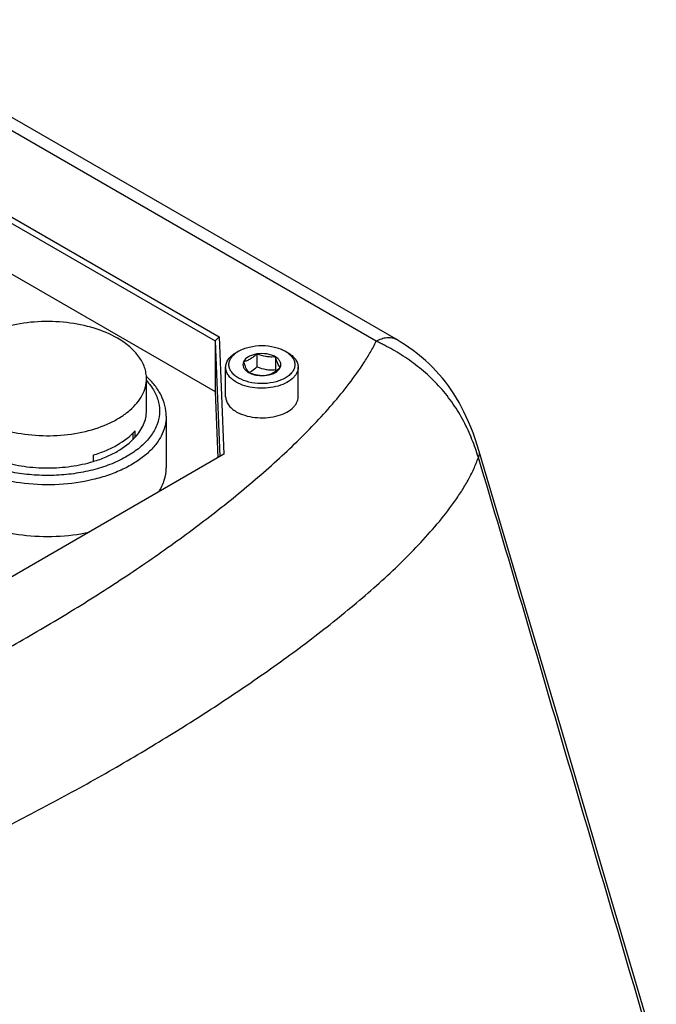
# Model space of a CAD drawing. Header units: millimetres. Extents: x 16 to 3344, y 34 to 2360.
# Tile 96 of 101: x 2932 to 2981, y 1974 to 2049. Entities that reach past the tile are written whole.
import ezdxf

# ---------------------------------------------------------------- set-up
doc = ezdxf.new("R2010")
doc.units = ezdxf.units.MM
doc.header["$LTSCALE"] = 185.02
doc.layers.add('DEFAULT_VBL21', color=7, linetype='CONTINUOUS')
doc.layers.add('TOP_ASM_PBL24', color=7, linetype='CONTINUOUS')

# ---------------------------------------------------------------- blocks, each defined once
blk = doc.blocks.new('TOP_ASM_PBL24', base_point=(2930.257, 1963.92))
at = {"layer": 'TOP_ASM_PBL24', "color": 7}
for p, q in [((2960.852, 2024.789), (2918.841, 2049.044)), ((2959.356, 2024.638), (2918.722, 2048.098)), ((2924.992, 2037.939), (2947.436, 2024.981)), ((2924.865, 2037.522), (2947.138, 2024.663)), ((2924.865, 2033.685), (2947.138, 2020.825)), ((2947.138, 2024.663), (2947.436, 2024.981)), ((2947.138, 2024.663), (2947.492, 2015.886)), ((2947.138, 2024.663), (2947.138, 2020.825)), ((2947.436, 2024.981), (2947.795, 2016.06)), ((2948.906, 2023.887), (2948.729, 2023.785)), ((2950.3, 2023.672), (2950.3, 2022.701)), ((2952.619, 2023.785), (2952.442, 2023.887)), ((2951.695, 2023.456), (2951.695, 2022.486)), ((2947.924, 2020.417), (2947.924, 2022.662)), ((2953.424, 2020.417), (2953.424, 2022.662)), ((2941.916, 2019.356), (2941.916, 2021.804)), ((2947.138, 2020.825), (2947.341, 2015.798)), ((2943.415, 2018.942), (2943.415, 2015.022)), ((2941.066, 2017.353), (2941.066, 2017.841)), ((2940.877, 2017.646), (2940.877, 2017.158)), ((2947.795, 2016.06), (2909.78, 1994.113)), ((2937.881, 2016.003), (2937.881, 2015.514))]:
    blk.add_line(p, q, dxfattribs=at)
for points in [[(2967.163, 2016.272), (2967.014, 2016.754), (2966.856, 2017.229), (2966.694, 2017.681), (2966.529, 2018.112), (2966.359, 2018.523), (2966.186, 2018.913), (2966.009, 2019.284), (2965.828, 2019.64), (2965.64, 2019.984), (2965.446, 2020.318), (2965.245, 2020.641), (2965.038, 2020.954), (2964.822, 2021.259), (2964.6, 2021.556), (2964.369, 2021.845), (2964.129, 2022.127), (2963.881, 2022.402), (2963.623, 2022.67), (2963.356, 2022.932), (2963.077, 2023.189), (2962.784, 2023.443), (2962.477, 2023.693), (2962.157, 2023.937), (2961.828, 2024.173), (2961.496, 2024.396), (2961.163, 2024.605), (2960.852, 2024.789)], [(2980.601, 1970.724), (2976.777, 1983.696), (2973.347, 1995.346), (2970.149, 2006.207), (2967.163, 2016.272)]]:
    blk.add_lwpolyline(points, dxfattribs=at)
for centre, radius, start, end in [((2948.81, 2024.013), 1.96, 296.74931, 300.01957), ((2959.308, 2024.966), 8.007, 198.04959, 198.87376)]:
    blk.add_arc(centre, radius, start, end, dxfattribs=at)
for points, knots in [([(2939.718, 2024.868), (2939.162, 2025.188), (2937.904, 2025.707), (2935.854, 2026.118), (2933.685, 2026.178), (2931.577, 2025.882), (2929.961, 2025.342), (2928.858, 2024.742), (2928.173, 2024.242), (2927.621, 2023.687), (2927.213, 2023.088), (2926.962, 2022.455), (2926.905, 2022.017), (2926.905, 2021.804)], [0, 0, 0, 0, 0.128646, 0.270202, 0.41732, 0.561629, 0.695264, 0.756271, 0.812763, 0.864714, 0.912535, 0.957152, 1, 1, 1, 1]), ([(2893.869, 1986.825), (2894.813, 1986.984), (2896.678, 1987.347), (2900.324, 1988.206), (2904.732, 1989.485), (2909.843, 1991.251), (2916.339, 1993.804), (2922.567, 1996.648), (2928.534, 1999.726), (2932.815, 2002.107), (2936.941, 2004.576), (2940.902, 2007.131), (2944.684, 2009.774), (2948.262, 2012.507), (2951.604, 2015.334), (2954.173, 2017.8), (2956.034, 2019.844), (2957.3, 2021.393), (2958.244, 2022.725), (2958.913, 2023.811), (2959.216, 2024.361), (2959.356, 2024.638)], [0, 0, 0, 0, 0.037184, 0.073814, 0.145524, 0.215461, 0.283874, 0.416702, 0.481307, 0.544755, 0.607042, 0.668124, 0.727916, 0.786291, 0.843066, 0.897937, 0.924523, 0.950449, 0.975627, 0.98792, 1, 1, 1, 1]), ([(2941.916, 2021.804), (2941.916, 2021.946), (2941.892, 2022.233), (2941.742, 2022.809), (2941.359, 2023.516), (2940.645, 2024.266), (2940.047, 2024.678), (2939.718, 2024.868)], [0, 0, 0, 0, 0.108162, 0.218363, 0.451365, 0.710419, 1, 1, 1, 1]), ([(2959.351, 2024.641), (2959.485, 2024.714), (2959.745, 2024.842), (2960.148, 2024.939), (2960.526, 2024.929), (2960.753, 2024.847), (2960.852, 2024.789)], [0, 0, 0, 0, 0.29012, 0.548952, 0.782102, 1, 1, 1, 1]), ([(2967.099, 2015.818), (2966.955, 2016.283), (2966.631, 2017.214), (2966.007, 2018.579), (2965.21, 2019.901), (2964.238, 2021.139), (2963.117, 2022.251), (2961.901, 2023.207), (2960.841, 2023.878), (2960.091, 2024.281), (2959.671, 2024.491), (2959.461, 2024.589), (2959.356, 2024.638)], [0, 0, 0, 0, 0.120394, 0.243762, 0.371068, 0.501512, 0.632535, 0.760799, 0.88365, 0.942652, 0.971532, 1, 1, 1, 1]), ([(2947.924, 2022.662), (2947.924, 2022.767), (2947.963, 2022.986), (2948.128, 2023.29), (2948.39, 2023.565), (2948.609, 2023.715), (2948.729, 2023.785)], [0, 0, 0, 0, 0.217772, 0.450951, 0.710201, 1, 1, 1, 1]), ([(2948.906, 2021.846), (2948.803, 2021.905), (2948.616, 2022.033), (2948.387, 2022.264), (2948.233, 2022.519), (2948.163, 2022.79), (2948.183, 2023.064), (2948.291, 2023.329), (2948.479, 2023.574), (2948.643, 2023.712), (2948.734, 2023.777)], [0, 0, 0, 0, 0.147325, 0.280127, 0.400128, 0.511606, 0.621063, 0.735604, 0.860873, 1, 1, 1, 1]), ([(2948.734, 2023.777), (2948.748, 2023.787), (2948.804, 2023.826), (2948.862, 2023.861), (2948.906, 2023.887)], [0, 0, 0, 0, 0.244979, 1, 1, 1, 1]), ([(2948.906, 2023.887), (2949.157, 2024.032), (2949.741, 2024.244), (2950.674, 2024.345), (2951.607, 2024.244), (2952.191, 2024.032), (2952.442, 2023.887)], [0, 0, 0, 0, 0.237217, 0.499998, 0.762781, 1, 1, 1, 1]), ([(2952.614, 2023.777), (2952.708, 2023.71), (2952.877, 2023.567), (2953.068, 2023.312), (2953.173, 2023.036), (2953.182, 2022.751), (2953.095, 2022.472), (2952.92, 2022.213), (2952.666, 2021.98), (2952.217, 2021.703), (2951.521, 2021.474), (2950.611, 2021.391), (2949.71, 2021.499), (2949.149, 2021.706), (2948.906, 2021.846)], [0, 0, 0, 0, 0.057161, 0.10845, 0.155307, 0.200301, 0.246579, 0.296881, 0.352873, 0.415082, 0.555657, 0.709381, 0.862109, 1, 1, 1, 1]), ([(2950.3, 2023.672), (2950.183, 2023.653), (2949.958, 2023.601), (2949.588, 2023.443), (2949.354, 2023.242), (2949.28, 2023.082)], [0, 0, 0, 0, 0.295032, 0.564531, 1, 1, 1, 1]), ([(2950.3, 2023.672), (2950.219, 2023.597), (2950.057, 2023.459), (2949.801, 2023.283), (2949.542, 2023.158), (2949.366, 2023.103), (2949.28, 2023.082)], [0, 0, 0, 0, 0.276817, 0.53769, 0.777992, 1, 1, 1, 1]), ([(2951.695, 2023.456), (2951.6, 2023.51), (2951.389, 2023.601), (2950.923, 2023.71), (2950.547, 2023.71), (2950.3, 2023.672)], [0, 0, 0, 0, 0.228315, 0.478261, 1, 1, 1, 1]), ([(2951.695, 2023.456), (2951.58, 2023.446), (2951.347, 2023.435), (2950.873, 2023.474), (2950.525, 2023.582), (2950.3, 2023.672)], [0, 0, 0, 0, 0.242378, 0.490754, 1, 1, 1, 1]), ([(2952.442, 2023.887), (2952.457, 2023.879), (2952.515, 2023.844), (2952.572, 2023.807), (2952.614, 2023.777)], [0, 0, 0, 0, 0.255046, 1, 1, 1, 1]), ([(2952.619, 2023.785), (2952.739, 2023.715), (2952.958, 2023.565), (2953.22, 2023.29), (2953.385, 2022.986), (2953.424, 2022.767), (2953.424, 2022.662)], [0, 0, 0, 0, 0.289801, 0.549051, 0.782229, 1, 1, 1, 1]), ([(2949.28, 2023.082), (2949.249, 2023.015), (2949.213, 2022.866), (2949.269, 2022.636), (2949.424, 2022.431), (2949.571, 2022.325), (2949.653, 2022.277)], [0, 0, 0, 0, 0.226459, 0.452919, 0.706139, 1, 1, 1, 1]), ([(2949.28, 2023.082), (2949.309, 2022.993), (2949.366, 2022.826), (2949.477, 2022.551), (2949.578, 2022.372), (2949.653, 2022.277)], [0, 0, 0, 0, 0.315642, 0.592564, 1, 1, 1, 1]), ([(2952.068, 2022.651), (2952.099, 2022.718), (2952.136, 2022.867), (2952.079, 2023.098), (2951.924, 2023.302), (2951.778, 2023.408), (2951.695, 2023.456)], [0, 0, 0, 0, 0.226459, 0.452919, 0.706139, 1, 1, 1, 1]), ([(2952.068, 2022.651), (2951.992, 2022.745), (2951.892, 2022.925), (2951.781, 2023.2), (2951.724, 2023.367), (2951.695, 2023.456)], [0, 0, 0, 0, 0.407436, 0.684358, 1, 1, 1, 1]), ([(2948.73, 2021.54), (2948.609, 2021.609), (2948.39, 2021.76), (2948.128, 2022.035), (2947.963, 2022.339), (2947.924, 2022.558), (2947.924, 2022.662)], [0, 0, 0, 0, 0.289801, 0.549051, 0.782229, 1, 1, 1, 1]), ([(2953.424, 2022.662), (2953.424, 2022.584), (2953.403, 2022.424), (2953.311, 2022.192), (2953.162, 2021.972), (2952.881, 2021.69), (2952.402, 2021.399), (2951.713, 2021.168), (2950.94, 2021.06), (2950.145, 2021.082), (2949.394, 2021.232), (2948.933, 2021.422), (2948.73, 2021.54)], [0, 0, 0, 0, 0.04286, 0.087489, 0.135322, 0.187287, 0.304552, 0.438223, 0.58257, 0.729726, 0.87132, 1, 1, 1, 1]), ([(2949.653, 2022.277), (2949.878, 2022.188), (2950.226, 2022.08), (2950.7, 2022.041), (2950.933, 2022.051), (2951.048, 2022.062)], [0, 0, 0, 0, 0.509246, 0.757622, 1, 1, 1, 1]), ([(2949.653, 2022.277), (2949.748, 2022.223), (2949.959, 2022.132), (2950.425, 2022.023), (2950.802, 2022.024), (2951.048, 2022.062)], [0, 0, 0, 0, 0.228315, 0.478261, 1, 1, 1, 1]), ([(2949.79, 2022.315), (2949.834, 2022.341), (2950.015, 2022.455), (2950.18, 2022.592), (2950.3, 2022.701)], [0, 0, 0, 0, 0.238304, 1, 1, 1, 1]), ([(2950.3, 2022.701), (2950.525, 2022.612), (2950.873, 2022.504), (2951.347, 2022.465), (2951.58, 2022.475), (2951.695, 2022.486)], [0, 0, 0, 0, 0.509246, 0.757622, 1, 1, 1, 1]), ([(2951.048, 2022.062), (2951.133, 2022.083), (2951.309, 2022.137), (2951.569, 2022.263), (2951.824, 2022.438), (2951.987, 2022.577), (2952.068, 2022.651)], [0, 0, 0, 0, 0.222008, 0.46231, 0.723183, 1, 1, 1, 1]), ([(2951.048, 2022.062), (2951.166, 2022.08), (2951.39, 2022.133), (2951.76, 2022.291), (2951.994, 2022.491), (2952.068, 2022.651)], [0, 0, 0, 0, 0.295032, 0.564531, 1, 1, 1, 1]), ([(2941.918, 2021.653), (2942.142, 2021.409), (2942.526, 2020.895), (2942.875, 2020.025), (2942.944, 2019.123), (2942.728, 2018.232), (2942.244, 2017.39), (2941.517, 2016.621), (2940.573, 2015.942), (2939.441, 2015.372), (2938.155, 2014.925), (2936.754, 2014.615), (2935.281, 2014.451), (2933.781, 2014.439), (2932.301, 2014.578), (2930.885, 2014.865), (2929.578, 2015.291), (2928.774, 2015.674), (2928.403, 2015.888)], [0, 0, 0, 0, 0.050939, 0.097689, 0.14243, 0.187887, 0.236583, 0.290234, 0.3496, 0.414626, 0.484644, 0.558551, 0.634958, 0.712305, 0.788971, 0.863382, 0.93411, 1, 1, 1, 1]), ([(2929.103, 2018.739), (2929.659, 2018.419), (2930.917, 2017.9), (2932.967, 2017.489), (2935.136, 2017.429), (2937.244, 2017.726), (2938.86, 2018.265), (2939.963, 2018.865), (2940.648, 2019.365), (2941.2, 2019.92), (2941.608, 2020.519), (2941.859, 2021.152), (2941.916, 2021.59), (2941.916, 2021.804)], [0, 0, 0, 0, 0.128646, 0.270202, 0.41732, 0.561629, 0.695264, 0.756271, 0.812763, 0.864714, 0.912535, 0.957152, 1, 1, 1, 1]), ([(2943.415, 2018.942), (2943.415, 2019.215), (2943.346, 2019.769), (2943.044, 2020.566), (2942.56, 2021.311), (2942.142, 2021.751), (2941.911, 2021.959)], [0, 0, 0, 0, 0.236179, 0.478156, 0.731315, 1, 1, 1, 1]), ([(2947.924, 2020.417), (2947.924, 2020.312), (2947.963, 2020.094), (2948.128, 2019.79), (2948.39, 2019.515), (2948.609, 2019.364), (2948.73, 2019.294)], [0, 0, 0, 0, 0.217771, 0.450949, 0.710199, 1, 1, 1, 1]), ([(2948.73, 2019.294), (2948.933, 2019.177), (2949.394, 2018.987), (2950.145, 2018.836), (2950.94, 2018.814), (2951.713, 2018.923), (2952.402, 2019.153), (2952.881, 2019.445), (2953.162, 2019.727), (2953.311, 2019.947), (2953.403, 2020.178), (2953.424, 2020.339), (2953.424, 2020.417)], [0, 0, 0, 0, 0.12868, 0.270274, 0.41743, 0.561777, 0.695448, 0.812713, 0.864678, 0.912511, 0.95714, 1, 1, 1, 1]), ([(2941.066, 2017.353), (2941.325, 2017.64), (2941.652, 2018.119), (2941.879, 2018.828), (2941.916, 2019.182), (2941.916, 2019.356)], [0, 0, 0, 0, 0.522948, 0.764761, 1, 1, 1, 1]), ([(2943.415, 2018.942), (2943.415, 2018.685), (2943.346, 2018.16), (2943.045, 2017.401), (2942.556, 2016.682), (2941.893, 2016.016), (2941.072, 2015.416), (2940.11, 2014.893), (2939.026, 2014.456), (2937.425, 2013.995), (2935.28, 2013.694), (2932.679, 2013.766), (2930.219, 2014.258), (2928.71, 2014.881), (2928.044, 2015.266)], [0, 0, 0, 0, 0.042841, 0.08745, 0.135262, 0.187204, 0.243685, 0.304681, 0.36982, 0.438472, 0.582755, 0.729846, 0.871377, 1, 1, 1, 1]), ([(2937.881, 2016.003), (2938.21, 2016.102), (2938.839, 2016.326), (2939.951, 2016.87), (2940.683, 2017.417), (2941.066, 2017.841)], [0, 0, 0, 0, 0.277551, 0.538125, 1, 1, 1, 1]), ([(2937.881, 2015.514), (2938.21, 2015.613), (2938.839, 2015.837), (2939.951, 2016.382), (2940.683, 2016.928), (2941.066, 2017.353)], [0, 0, 0, 0, 0.277551, 0.538125, 1, 1, 1, 1]), ([(2967.099, 2015.818), (2967.136, 2015.892), (2967.191, 2016.041), (2967.184, 2016.202), (2967.163, 2016.272)], [0, 0, 0, 0, 0.535158, 1, 1, 1, 1]), ([(2898.921, 1976.469), (2899.927, 1976.582), (2901.911, 1976.886), (2904.827, 1977.505), (2907.661, 1978.241), (2911.314, 1979.333), (2915.728, 1980.867), (2920.844, 1982.909), (2925.775, 1985.093), (2930.541, 1987.393), (2935.154, 1989.793), (2939.618, 1992.282), (2943.932, 1994.856), (2948.087, 1997.515), (2952.065, 2000.259), (2955.231, 2002.638), (2957.644, 2004.596), (2959.369, 2006.082), (2961.011, 2007.6), (2962.554, 2009.151), (2963.979, 2010.738), (2965.053, 2012.106), (2965.813, 2013.228), (2966.32, 2014.073), (2966.758, 2014.932), (2966.997, 2015.521), (2967.099, 2015.818)], [0, 0, 0, 0, 0.037682, 0.074648, 0.110951, 0.146661, 0.216582, 0.284837, 0.351696, 0.417327, 0.481831, 0.545257, 0.607609, 0.668842, 0.72886, 0.787501, 0.816237, 0.844521, 0.872282, 0.899453, 0.925948, 0.951638, 0.964135, 0.976373, 0.988329, 1, 1, 1, 1]), ([(2930.94, 2015.514), (2931.49, 2015.348), (2932.641, 2015.103), (2934.411, 2014.982), (2936.18, 2015.103), (2937.331, 2015.348), (2937.881, 2015.514)], [0, 0, 0, 0, 0.245189, 0.5, 0.754811, 1, 1, 1, 1]), ([(2980.361, 1970.787), (2979.256, 1974.54), (2977.049, 1982.046), (2973.742, 1993.308), (2970.445, 2004.571), (2968.225, 2012.073), (2967.099, 2015.818)], [0, 0, 0, 0, 0.25001, 0.500033, 0.750063, 1, 1, 1, 1]), ([(2942.845, 2013.202), (2943.025, 2013.479), (2943.312, 2014.064), (2943.415, 2014.71), (2943.415, 2015.022)], [0, 0, 0, 0, 0.514456, 1, 1, 1, 1]), ([(2928.044, 2011.346), (2928.689, 2010.973), (2930.147, 2010.365), (2932.525, 2009.868), (2935.049, 2009.767), (2936.741, 2009.975), (2937.563, 2010.152)], [0, 0, 0, 0, 0.228688, 0.480016, 0.74179, 1, 1, 1, 1])]:
    blk.add_open_spline(points, degree=3, knots=knots, dxfattribs=at)
blk = doc.blocks.new('DEFAULT_VBL21', base_point=(3028.169, 1858.95))
at = {"layer": 'TOP_ASM_PBL24'}
blk.add_blockref('TOP_ASM_PBL24', (2930.257, 1963.92), dxfattribs=at)

msp = doc.modelspace()

# ---------------------------------------------------------------- block references
at = {"layer": 'DEFAULT_VBL21'}
msp.add_blockref('DEFAULT_VBL21', (3028.169, 1858.95), dxfattribs=at)

doc.saveas('drawing.dxf')
